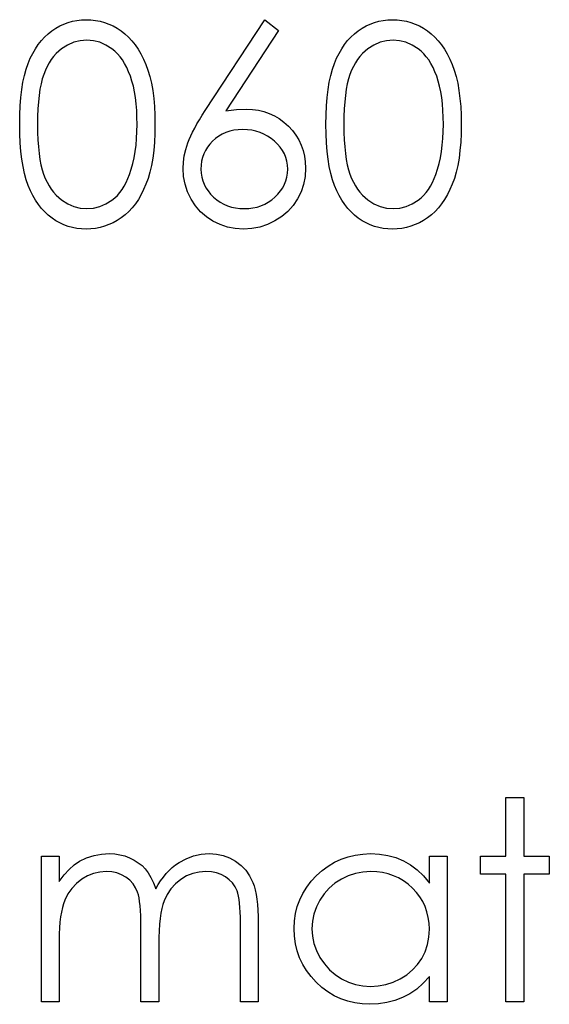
# Model space of a CAD drawing. Header units: inches. Extents: x 1687 to 2505, y -239 to -56.
# Tile 162 of 166: x 1843.294 to 1843.661, y -81.965 to -81.284. Entities that reach past the tile are written whole.
import ezdxf

# ---------------------------------------------------------------- set-up
doc = ezdxf.new("R2010")
doc.units = ezdxf.units.IN
doc.header["$LTSCALE"] = 0.5
doc.header["$MEASUREMENT"] = 0

msp = doc.modelspace()

# ---------------------------------------------------------------- linework, layer by layer
at = {"color": 7, "linetype": 'Continuous'}
for p, q in [((1843.31928, -81.28949), (1843.32207, -81.28792)), ((1843.32207, -81.28792), (1843.32491, -81.28659)), ((1843.32491, -81.28659), (1843.32786, -81.28552)), ((1843.32786, -81.28552), (1843.33087, -81.28466)), ((1843.33087, -81.28466), (1843.33396, -81.28406)), ((1843.33396, -81.28406), (1843.33711, -81.2837)), ((1843.33711, -81.2837), (1843.34037, -81.28359)), ((1843.34037, -81.28359), (1843.34365, -81.2837)), ((1843.34365, -81.2837), (1843.34688, -81.28406)), ((1843.34688, -81.28406), (1843.35, -81.28466)), ((1843.35, -81.28466), (1843.35306, -81.28552)), ((1843.35306, -81.28552), (1843.35604, -81.28659)), ((1843.35604, -81.28659), (1843.35894, -81.28792)), ((1843.35894, -81.28792), (1843.36179, -81.28949)), ((1843.42276, -81.34647), (1843.46389, -81.28359)), ((1843.46389, -81.28359), (1843.47341, -81.29107)), ((1843.53127, -81.28949), (1843.53406, -81.28792)), ((1843.53406, -81.28792), (1843.5369, -81.28659)), ((1843.5369, -81.28659), (1843.53985, -81.28552)), ((1843.53985, -81.28552), (1843.54286, -81.28466)), ((1843.54286, -81.28466), (1843.54596, -81.28406)), ((1843.54596, -81.28406), (1843.5491, -81.2837)), ((1843.5491, -81.2837), (1843.55236, -81.28359)), ((1843.55236, -81.28359), (1843.55564, -81.2837)), ((1843.55564, -81.2837), (1843.55887, -81.28406)), ((1843.55887, -81.28406), (1843.56199, -81.28466)), ((1843.56199, -81.28466), (1843.56506, -81.28552)), ((1843.56506, -81.28552), (1843.56804, -81.28659)), ((1843.56804, -81.28659), (1843.57094, -81.28792)), ((1843.57094, -81.28792), (1843.57378, -81.28949)), ((1843.30929, -81.29805), (1843.31155, -81.29557)), ((1843.31155, -81.29557), (1843.31398, -81.29333)), ((1843.31398, -81.29333), (1843.31657, -81.29129)), ((1843.31657, -81.29129), (1843.31928, -81.28949)), ((1843.36179, -81.28949), (1843.36452, -81.29131)), ((1843.36452, -81.29131), (1843.36714, -81.29336)), ((1843.36714, -81.29336), (1843.36965, -81.29568)), ((1843.47341, -81.29107), (1843.43701, -81.34674)), ((1843.52128, -81.29805), (1843.52354, -81.29557)), ((1843.52354, -81.29557), (1843.52597, -81.29333)), ((1843.52597, -81.29333), (1843.52857, -81.29129)), ((1843.52857, -81.29129), (1843.53127, -81.28949)), ((1843.57378, -81.28949), (1843.57651, -81.29131)), ((1843.57651, -81.29131), (1843.57913, -81.29336)), ((1843.57913, -81.29336), (1843.58165, -81.29568)), ((1843.30517, -81.30371), (1843.30716, -81.30076)), ((1843.30716, -81.30076), (1843.30929, -81.29805)), ((1843.3275, -81.30111), (1843.32334, -81.30374)), ((1843.33178, -81.29921), (1843.3275, -81.30111)), ((1843.33623, -81.29811), (1843.33178, -81.29921)), ((1843.34078, -81.29772), (1843.33623, -81.29811)), ((1843.34528, -81.29811), (1843.34078, -81.29772)), ((1843.34967, -81.29921), (1843.34528, -81.29811)), ((1843.35392, -81.30111), (1843.34967, -81.29921)), ((1843.35809, -81.30374), (1843.35392, -81.30111)), ((1843.36965, -81.29568), (1843.372, -81.29822)), ((1843.372, -81.29822), (1843.37421, -81.30098)), ((1843.37421, -81.30098), (1843.37628, -81.30401)), ((1843.51716, -81.30371), (1843.51915, -81.30076)), ((1843.51915, -81.30076), (1843.52128, -81.29805)), ((1843.5395, -81.30111), (1843.53533, -81.30374)), ((1843.54377, -81.29921), (1843.5395, -81.30111)), ((1843.54822, -81.29811), (1843.54377, -81.29921)), ((1843.55277, -81.29772), (1843.54822, -81.29811)), ((1843.55727, -81.29811), (1843.55277, -81.29772)), ((1843.56166, -81.29921), (1843.55727, -81.29811)), ((1843.56591, -81.30111), (1843.56166, -81.29921)), ((1843.57008, -81.30374), (1843.56591, -81.30111)), ((1843.58165, -81.29568), (1843.58399, -81.29822)), ((1843.58399, -81.29822), (1843.5862, -81.30098)), ((1843.5862, -81.30098), (1843.58827, -81.30401)), ((1843.30164, -81.31025), (1843.30332, -81.30686)), ((1843.30332, -81.30686), (1843.30517, -81.30371)), ((1843.31776, -81.30904), (1843.31616, -81.31116)), ((1843.3195, -81.30708), (1843.31776, -81.30904)), ((1843.32135, -81.30531), (1843.3195, -81.30708)), ((1843.32334, -81.30374), (1843.32135, -81.30531)), ((1843.36007, -81.30534), (1843.35809, -81.30374)), ((1843.36195, -81.30716), (1843.36007, -81.30534)), ((1843.36375, -81.3092), (1843.36195, -81.30716)), ((1843.3654, -81.31147), (1843.36375, -81.3092)), ((1843.37628, -81.30401), (1843.37821, -81.30727)), ((1843.37821, -81.30727), (1843.37998, -81.31078)), ((1843.51363, -81.31025), (1843.51532, -81.30686)), ((1843.51532, -81.30686), (1843.51716, -81.30371)), ((1843.52975, -81.30904), (1843.52815, -81.31116)), ((1843.53149, -81.30708), (1843.52975, -81.30904)), ((1843.53334, -81.30531), (1843.53149, -81.30708)), ((1843.53533, -81.30374), (1843.53334, -81.30531)), ((1843.57207, -81.30534), (1843.57008, -81.30374)), ((1843.57394, -81.30716), (1843.57207, -81.30534)), ((1843.57574, -81.3092), (1843.57394, -81.30716)), ((1843.5774, -81.31147), (1843.57574, -81.3092)), ((1843.58827, -81.30401), (1843.5902, -81.30727)), ((1843.5902, -81.30727), (1843.59197, -81.31078)), ((1843.29877, -81.31779), (1843.30012, -81.31387)), ((1843.30012, -81.31387), (1843.30164, -81.31025)), ((1843.31329, -81.31594), (1843.31205, -81.31859)), ((1843.31467, -81.31345), (1843.31329, -81.31594)), ((1843.31616, -81.31116), (1843.31467, -81.31345)), ((1843.36695, -81.31395), (1843.3654, -81.31147)), ((1843.36838, -81.31665), (1843.36695, -81.31395)), ((1843.37998, -81.31078), (1843.38163, -81.31453)), ((1843.38163, -81.31453), (1843.3831, -81.31856)), ((1843.51076, -81.31779), (1843.51211, -81.31387)), ((1843.51211, -81.31387), (1843.51363, -81.31025)), ((1843.52528, -81.31594), (1843.52404, -81.31859)), ((1843.52666, -81.31345), (1843.52528, -81.31594)), ((1843.52815, -81.31116), (1843.52666, -81.31345)), ((1843.57894, -81.31395), (1843.5774, -81.31147)), ((1843.58038, -81.31665), (1843.57894, -81.31395)), ((1843.59197, -81.31078), (1843.59363, -81.31453)), ((1843.59363, -81.31453), (1843.59509, -81.31856)), ((1843.29656, -81.32679), (1843.29758, -81.32209)), ((1843.29758, -81.32209), (1843.29877, -81.31779)), ((1843.31091, -81.32143), (1843.30992, -81.32452)), ((1843.31205, -81.31859), (1843.31091, -81.32143)), ((1843.36971, -81.31955), (1843.36838, -81.31665)), ((1843.37092, -81.3227), (1843.36971, -81.31955)), ((1843.372, -81.32607), (1843.37092, -81.3227)), ((1843.3831, -81.31856), (1843.38439, -81.32292)), ((1843.50855, -81.32679), (1843.50957, -81.32209)), ((1843.50957, -81.32209), (1843.51076, -81.31779)), ((1843.52291, -81.32143), (1843.52191, -81.32452)), ((1843.52404, -81.31859), (1843.52291, -81.32143)), ((1843.5817, -81.31955), (1843.58038, -81.31665)), ((1843.58292, -81.3227), (1843.5817, -81.31955)), ((1843.58399, -81.32607), (1843.58292, -81.3227)), ((1843.59509, -81.31856), (1843.59639, -81.32292)), ((1843.29576, -81.33186), (1843.29656, -81.32679)), ((1843.30906, -81.32797), (1843.30832, -81.33175)), ((1843.30992, -81.32452), (1843.30906, -81.32797)), ((1843.37297, -81.32966), (1843.372, -81.32607)), ((1843.38439, -81.32292), (1843.38547, -81.32761)), ((1843.38547, -81.32761), (1843.38635, -81.33264)), ((1843.50775, -81.33186), (1843.50855, -81.32679)), ((1843.52106, -81.32797), (1843.52031, -81.33175)), ((1843.52191, -81.32452), (1843.52106, -81.32797)), ((1843.58496, -81.32966), (1843.58399, -81.32607)), ((1843.59639, -81.32292), (1843.59746, -81.32761)), ((1843.59746, -81.32761), (1843.59835, -81.33264)), ((1843.29512, -81.33733), (1843.29576, -81.33186)), ((1843.30774, -81.33592), (1843.30727, -81.34042)), ((1843.30832, -81.33175), (1843.30774, -81.33592)), ((1843.37374, -81.33347), (1843.37297, -81.32966)), ((1843.3744, -81.33752), (1843.37374, -81.33347)), ((1843.38635, -81.33264), (1843.38704, -81.33799)), ((1843.50712, -81.33733), (1843.50775, -81.33186)), ((1843.51973, -81.33592), (1843.51926, -81.34042)), ((1843.52031, -81.33175), (1843.51973, -81.33592)), ((1843.58573, -81.33347), (1843.58496, -81.32966)), ((1843.58639, -81.33752), (1843.58573, -81.33347)), ((1843.59835, -81.33264), (1843.59904, -81.33799)), ((1843.29438, -81.34945), (1843.29466, -81.34321)), ((1843.29466, -81.34321), (1843.29512, -81.33733)), ((1843.30727, -81.34042), (1843.30694, -81.34525)), ((1843.3749, -81.3418), (1843.3744, -81.33752)), ((1843.37528, -81.3463), (1843.3749, -81.3418)), ((1843.38704, -81.33799), (1843.38754, -81.34371)), ((1843.50637, -81.34945), (1843.50665, -81.34321)), ((1843.50665, -81.34321), (1843.50712, -81.33733)), ((1843.51926, -81.34042), (1843.51893, -81.34525)), ((1843.58689, -81.3418), (1843.58639, -81.33752)), ((1843.58728, -81.3463), (1843.58689, -81.3418)), ((1843.59904, -81.33799), (1843.59953, -81.34371)), ((1843.2943, -81.35607), (1843.29438, -81.34945)), ((1843.30694, -81.34525), (1843.30672, -81.35047)), ((1843.37548, -81.35105), (1843.37528, -81.3463)), ((1843.38754, -81.34371), (1843.38782, -81.34972)), ((1843.38782, -81.34972), (1843.38793, -81.35607)), ((1843.41876, -81.35276), (1843.42069, -81.34967)), ((1843.42069, -81.34967), (1843.42276, -81.34647)), ((1843.43701, -81.34674), (1843.44429, -81.34575)), ((1843.44429, -81.34575), (1843.45128, -81.34542)), ((1843.45128, -81.34542), (1843.45547, -81.34561)), ((1843.45547, -81.34561), (1843.4595, -81.34616)), ((1843.4595, -81.34616), (1843.46337, -81.34707)), ((1843.46337, -81.34707), (1843.46707, -81.34837)), ((1843.46707, -81.34837), (1843.4706, -81.35003)), ((1843.4706, -81.35003), (1843.47399, -81.35204)), ((1843.50629, -81.35607), (1843.50637, -81.34945)), ((1843.51893, -81.34525), (1843.51871, -81.35047)), ((1843.58747, -81.35105), (1843.58728, -81.3463)), ((1843.59953, -81.34371), (1843.59981, -81.34972)), ((1843.59981, -81.34972), (1843.59992, -81.35607)), ((1843.29438, -81.36264), (1843.2943, -81.35607)), ((1843.30672, -81.35047), (1843.30666, -81.35602)), ((1843.30667, -81.35602), (1843.30672, -81.36154)), ((1843.37556, -81.35602), (1843.37548, -81.35105)), ((1843.37548, -81.36099), (1843.37556, -81.35602)), ((1843.38793, -81.35607), (1843.38782, -81.36239)), ((1843.41542, -81.35858), (1843.41702, -81.35571)), ((1843.41702, -81.35571), (1843.41876, -81.35276)), ((1843.47399, -81.35204), (1843.4772, -81.35444)), ((1843.4772, -81.35444), (1843.48026, -81.3572)), ((1843.50637, -81.36264), (1843.50629, -81.35607)), ((1843.51871, -81.35047), (1843.51866, -81.35602)), ((1843.51866, -81.35602), (1843.51871, -81.36154)), ((1843.58755, -81.35602), (1843.58747, -81.35105)), ((1843.58747, -81.36099), (1843.58755, -81.35602)), ((1843.59992, -81.35607), (1843.59981, -81.36239)), ((1843.29466, -81.36885), (1843.29438, -81.36264)), ((1843.30672, -81.36154), (1843.30694, -81.36673)), ((1843.37523, -81.36579), (1843.37548, -81.36099)), ((1843.38782, -81.36239), (1843.38754, -81.36838)), ((1843.41274, -81.36391), (1843.41401, -81.36132)), ((1843.41401, -81.36132), (1843.41542, -81.35858)), ((1843.43447, -81.36267), (1843.43209, -81.36405)), ((1843.43701, -81.36154), (1843.43447, -81.36267)), ((1843.43971, -81.36068), (1843.43701, -81.36154)), ((1843.44255, -81.36005), (1843.43971, -81.36068)), ((1843.44553, -81.35969), (1843.44255, -81.36005)), ((1843.44869, -81.35955), (1843.44553, -81.35969)), ((1843.45186, -81.35969), (1843.44868, -81.35955)), ((1843.45489, -81.36005), (1843.45186, -81.35969)), ((1843.45782, -81.36068), (1843.45489, -81.36005)), ((1843.46063, -81.36154), (1843.45782, -81.36068)), ((1843.46331, -81.36267), (1843.46063, -81.36154)), ((1843.46588, -81.36405), (1843.46331, -81.36267)), ((1843.48026, -81.3572), (1843.48305, -81.36024)), ((1843.48305, -81.36024), (1843.48548, -81.36344)), ((1843.48548, -81.36344), (1843.48752, -81.36681)), ((1843.50665, -81.36885), (1843.50637, -81.36264)), ((1843.51871, -81.36154), (1843.51893, -81.36673)), ((1843.58722, -81.36579), (1843.58747, -81.36099)), ((1843.59981, -81.36239), (1843.59953, -81.36838)), ((1843.29512, -81.3747), (1843.29466, -81.36885)), ((1843.30694, -81.36673), (1843.30727, -81.37159)), ((1843.37426, -81.37481), (1843.37482, -81.3704)), ((1843.37482, -81.3704), (1843.37523, -81.36579)), ((1843.38754, -81.36838), (1843.38704, -81.37407)), ((1843.40926, -81.37338), (1843.41073, -81.3688)), ((1843.41073, -81.3688), (1843.41167, -81.36642)), ((1843.41167, -81.36642), (1843.41274, -81.36391)), ((1843.42588, -81.3696), (1843.42425, -81.37178)), ((1843.42776, -81.36755), (1843.42588, -81.3696)), ((1843.42986, -81.36568), (1843.42776, -81.36755)), ((1843.43209, -81.36405), (1843.42986, -81.36568)), ((1843.46833, -81.36568), (1843.46588, -81.36405)), ((1843.47068, -81.36755), (1843.46833, -81.36568)), ((1843.47281, -81.3696), (1843.47068, -81.36755)), ((1843.47466, -81.37178), (1843.47281, -81.3696)), ((1843.48752, -81.36681), (1843.48918, -81.37034)), ((1843.48918, -81.37034), (1843.49047, -81.37407)), ((1843.50712, -81.3747), (1843.50665, -81.36885)), ((1843.51893, -81.36673), (1843.51926, -81.37159)), ((1843.58626, -81.37481), (1843.58681, -81.3704)), ((1843.58681, -81.3704), (1843.58722, -81.36579)), ((1843.59953, -81.36838), (1843.59904, -81.37407)), ((1843.29579, -81.38014), (1843.29512, -81.3747)), ((1843.30727, -81.37159), (1843.30771, -81.37606)), ((1843.30771, -81.37606), (1843.30832, -81.3802)), ((1843.37352, -81.37904), (1843.37426, -81.37481)), ((1843.38704, -81.37407), (1843.38638, -81.3794)), ((1843.40821, -81.37785), (1843.40926, -81.37338)), ((1843.42174, -81.37642), (1843.42086, -81.3789)), ((1843.42287, -81.37404), (1843.42174, -81.37642)), ((1843.42425, -81.37178), (1843.42287, -81.37404)), ((1843.47623, -81.37404), (1843.47466, -81.37178)), ((1843.47753, -81.37642), (1843.47623, -81.37404)), ((1843.47852, -81.3789), (1843.47753, -81.37642)), ((1843.49047, -81.37407), (1843.49141, -81.37796)), ((1843.50778, -81.38014), (1843.50712, -81.3747)), ((1843.51926, -81.37159), (1843.5197, -81.37606)), ((1843.5197, -81.37606), (1843.52031, -81.3802)), ((1843.58551, -81.37904), (1843.58626, -81.37481)), ((1843.59904, -81.37407), (1843.59837, -81.3794)), ((1843.29662, -81.38522), (1843.29579, -81.38014)), ((1843.30832, -81.3802), (1843.30904, -81.38401)), ((1843.30904, -81.38401), (1843.30989, -81.38746)), ((1843.37156, -81.38696), (1843.37263, -81.3831)), ((1843.37263, -81.3831), (1843.37352, -81.37904)), ((1843.38638, -81.3794), (1843.3855, -81.38439)), ((1843.40736, -81.38649), (1843.40758, -81.38224)), ((1843.40758, -81.38224), (1843.40821, -81.37785)), ((1843.42022, -81.38149), (1843.41986, -81.38417)), ((1843.42086, -81.3789), (1843.42022, -81.38149)), ((1843.47921, -81.38149), (1843.47852, -81.3789)), ((1843.47965, -81.38417), (1843.47921, -81.38149)), ((1843.49141, -81.37796), (1843.49196, -81.38202)), ((1843.49196, -81.38202), (1843.49216, -81.38624)), ((1843.50861, -81.38522), (1843.50778, -81.38014)), ((1843.52031, -81.3802), (1843.52103, -81.38401)), ((1843.52103, -81.38401), (1843.52189, -81.38746)), ((1843.58355, -81.38696), (1843.58463, -81.3831)), ((1843.58463, -81.3831), (1843.58551, -81.37904)), ((1843.59837, -81.3794), (1843.59749, -81.38439)), ((1843.29761, -81.38994), (1843.29662, -81.38522)), ((1843.29882, -81.39427), (1843.29761, -81.38994)), ((1843.30989, -81.38746), (1843.31089, -81.39055)), ((1843.31089, -81.39055), (1843.31202, -81.39339)), ((1843.36924, -81.39353), (1843.37034, -81.39066)), ((1843.37034, -81.39066), (1843.37156, -81.38696)), ((1843.38442, -81.38906), (1843.38318, -81.39342)), ((1843.3855, -81.38439), (1843.38442, -81.38906)), ((1843.40772, -81.39204), (1843.40736, -81.38649)), ((1843.41986, -81.38417), (1843.41973, -81.38699)), ((1843.41973, -81.38699), (1843.41986, -81.38978)), ((1843.41986, -81.38978), (1843.42028, -81.39243)), ((1843.47924, -81.39243), (1843.47965, -81.38978)), ((1843.47979, -81.38699), (1843.47965, -81.38417)), ((1843.47965, -81.38978), (1843.47979, -81.38699)), ((1843.49216, -81.38624), (1843.49183, -81.39201)), ((1843.5096, -81.38994), (1843.50861, -81.38522)), ((1843.51082, -81.39427), (1843.5096, -81.38994)), ((1843.52189, -81.38746), (1843.52288, -81.39055)), ((1843.52288, -81.39055), (1843.52401, -81.39339)), ((1843.58123, -81.39353), (1843.58234, -81.39066)), ((1843.58234, -81.39066), (1843.58355, -81.38696)), ((1843.59641, -81.38906), (1843.59517, -81.39342)), ((1843.59749, -81.38439), (1843.59641, -81.38906)), ((1843.3002, -81.39822), (1843.29882, -81.39427)), ((1843.31202, -81.39339), (1843.31326, -81.39604)), ((1843.31326, -81.39604), (1843.31461, -81.39853)), ((1843.36667, -81.39872), (1843.36802, -81.39621)), ((1843.36802, -81.39621), (1843.36924, -81.39353)), ((1843.38172, -81.39742), (1843.38009, -81.40115)), ((1843.38318, -81.39342), (1843.38172, -81.39742)), ((1843.40874, -81.39742), (1843.40772, -81.39204)), ((1843.41048, -81.40261), (1843.40874, -81.39742)), ((1843.42028, -81.39243), (1843.42097, -81.39502)), ((1843.42097, -81.39502), (1843.42193, -81.39748)), ((1843.42193, -81.39748), (1843.42315, -81.39985)), ((1843.47634, -81.39985), (1843.47758, -81.39748)), ((1843.47758, -81.39748), (1843.47855, -81.39502)), ((1843.47855, -81.39502), (1843.47924, -81.39243)), ((1843.49078, -81.3975), (1843.48906, -81.40269)), ((1843.49183, -81.39201), (1843.49078, -81.3975)), ((1843.5122, -81.39822), (1843.51082, -81.39427)), ((1843.52401, -81.39339), (1843.52525, -81.39604)), ((1843.52525, -81.39604), (1843.52661, -81.39853)), ((1843.57866, -81.39872), (1843.58002, -81.39621)), ((1843.58002, -81.39621), (1843.58123, -81.39353)), ((1843.59371, -81.39742), (1843.59208, -81.40115)), ((1843.59517, -81.39342), (1843.59371, -81.39742)), ((1843.30175, -81.40187), (1843.3002, -81.39822)), ((1843.30346, -81.40529), (1843.30175, -81.40187)), ((1843.31461, -81.39853), (1843.3161, -81.40082)), ((1843.3161, -81.40082), (1843.31773, -81.40294)), ((1843.31773, -81.40294), (1843.31947, -81.4049)), ((1843.3619, -81.4051), (1843.36361, -81.40314)), ((1843.36361, -81.40314), (1843.36521, -81.40101)), ((1843.36521, -81.40101), (1843.36667, -81.39872)), ((1843.38009, -81.40115), (1843.37832, -81.40463)), ((1843.41288, -81.40766), (1843.41048, -81.40261)), ((1843.42315, -81.39985), (1843.42467, -81.40209)), ((1843.42467, -81.40209), (1843.42643, -81.40427)), ((1843.42643, -81.40427), (1843.4285, -81.40631)), ((1843.47098, -81.40631), (1843.47305, -81.40427)), ((1843.47305, -81.40427), (1843.47485, -81.40209)), ((1843.47485, -81.40209), (1843.47634, -81.39985)), ((1843.48906, -81.40269), (1843.48664, -81.40763)), ((1843.51374, -81.40187), (1843.5122, -81.39822)), ((1843.51545, -81.40529), (1843.51374, -81.40187)), ((1843.52661, -81.39853), (1843.5281, -81.40082)), ((1843.5281, -81.40082), (1843.52972, -81.40294)), ((1843.52972, -81.40294), (1843.53146, -81.4049)), ((1843.57389, -81.4051), (1843.5756, -81.40314)), ((1843.5756, -81.40314), (1843.5772, -81.40101)), ((1843.5772, -81.40101), (1843.57866, -81.39872)), ((1843.59208, -81.40115), (1843.59031, -81.40463)), ((1843.30531, -81.40846), (1843.30346, -81.40529)), ((1843.3073, -81.41139), (1843.30531, -81.40846)), ((1843.31947, -81.4049), (1843.32135, -81.40667)), ((1843.32135, -81.40667), (1843.32334, -81.40827)), ((1843.32334, -81.40827), (1843.32753, -81.41092)), ((1843.32753, -81.41092), (1843.33184, -81.4128)), ((1843.34975, -81.41282), (1843.354, -81.411)), ((1843.354, -81.411), (1843.35812, -81.40841)), ((1843.35812, -81.40841), (1843.36007, -81.40683)), ((1843.36007, -81.40683), (1843.3619, -81.4051)), ((1843.37435, -81.41092), (1843.37214, -81.41371)), ((1843.37642, -81.40788), (1843.37435, -81.41092)), ((1843.37832, -81.40463), (1843.37642, -81.40788)), ((1843.41589, -81.41233), (1843.41288, -81.40766)), ((1843.4285, -81.40631), (1843.43077, -81.40819)), ((1843.43077, -81.40819), (1843.43314, -81.40982)), ((1843.43314, -81.40982), (1843.43562, -81.4112)), ((1843.43562, -81.4112), (1843.43822, -81.4123)), ((1843.4613, -81.4123), (1843.46389, -81.4112)), ((1843.46389, -81.4112), (1843.46637, -81.40982)), ((1843.46637, -81.40982), (1843.46872, -81.40819)), ((1843.46872, -81.40819), (1843.47098, -81.40631)), ((1843.48664, -81.40763), (1843.4836, -81.41216)), ((1843.5173, -81.40846), (1843.51545, -81.40529)), ((1843.51929, -81.41139), (1843.5173, -81.40846)), ((1843.53146, -81.4049), (1843.53334, -81.40667)), ((1843.53334, -81.40667), (1843.53533, -81.40827)), ((1843.53533, -81.40827), (1843.53952, -81.41092)), ((1843.53952, -81.41092), (1843.54383, -81.4128)), ((1843.56174, -81.41282), (1843.56599, -81.411)), ((1843.56599, -81.411), (1843.57011, -81.40841)), ((1843.57011, -81.40841), (1843.57207, -81.40683)), ((1843.57207, -81.40683), (1843.57389, -81.4051)), ((1843.58634, -81.41092), (1843.58413, -81.41371)), ((1843.58841, -81.40788), (1843.58634, -81.41092)), ((1843.59031, -81.40463), (1843.58841, -81.40788)), ((1843.30942, -81.41412), (1843.3073, -81.41139)), ((1843.31169, -81.41661), (1843.30942, -81.41412)), ((1843.31412, -81.41884), (1843.31169, -81.41661)), ((1843.33184, -81.4128), (1843.33625, -81.41393)), ((1843.33625, -81.41393), (1843.34078, -81.41431)), ((1843.34078, -81.41431), (1843.34533, -81.41396)), ((1843.34533, -81.41396), (1843.34975, -81.41282)), ((1843.36976, -81.41625), (1843.36725, -81.41857)), ((1843.37214, -81.41371), (1843.36976, -81.41625)), ((1843.41945, -81.41644), (1843.41589, -81.41233)), ((1843.42351, -81.42), (1843.41945, -81.41644)), ((1843.43822, -81.4123), (1843.44092, -81.41318)), ((1843.44092, -81.41318), (1843.44377, -81.41382)), ((1843.44377, -81.41382), (1843.44669, -81.41418)), ((1843.44669, -81.41418), (1843.44976, -81.41431)), ((1843.44976, -81.41431), (1843.45282, -81.41418)), ((1843.45282, -81.41418), (1843.45575, -81.41382)), ((1843.45575, -81.41382), (1843.45859, -81.41318)), ((1843.45859, -81.41318), (1843.4613, -81.4123)), ((1843.47996, -81.41619), (1843.47576, -81.41975)), ((1843.4836, -81.41216), (1843.47996, -81.41619)), ((1843.52142, -81.41412), (1843.51929, -81.41139)), ((1843.52368, -81.41661), (1843.52142, -81.41412)), ((1843.52611, -81.41884), (1843.52368, -81.41661)), ((1843.54383, -81.4128), (1843.54825, -81.41393)), ((1843.54825, -81.41393), (1843.55277, -81.41431)), ((1843.55277, -81.41431), (1843.55733, -81.41396)), ((1843.55733, -81.41396), (1843.56174, -81.41282)), ((1843.58176, -81.41625), (1843.57924, -81.41857)), ((1843.58413, -81.41371), (1843.58176, -81.41625)), ((1843.31668, -81.42086), (1843.31412, -81.41884)), ((1843.31936, -81.42262), (1843.31668, -81.42086)), ((1843.32212, -81.42417), (1843.31936, -81.42262)), ((1843.32496, -81.42549), (1843.32212, -81.42417)), ((1843.359, -81.42406), (1843.35607, -81.42538)), ((1843.36184, -81.42246), (1843.359, -81.42406)), ((1843.3646, -81.42064), (1843.36184, -81.42246)), ((1843.36725, -81.41857), (1843.3646, -81.42064)), ((1843.42809, -81.42301), (1843.42351, -81.42)), ((1843.43303, -81.42538), (1843.42809, -81.42301)), ((1843.47096, -81.42282), (1843.4658, -81.42527)), ((1843.47576, -81.41975), (1843.47096, -81.42282)), ((1843.52868, -81.42086), (1843.52611, -81.41884)), ((1843.53135, -81.42262), (1843.52868, -81.42086)), ((1843.53411, -81.42417), (1843.53135, -81.42262)), ((1843.53696, -81.42549), (1843.53411, -81.42417)), ((1843.57099, -81.42406), (1843.56807, -81.42538)), ((1843.57383, -81.42246), (1843.57099, -81.42406)), ((1843.57659, -81.42064), (1843.57383, -81.42246)), ((1843.57924, -81.41857), (1843.57659, -81.42064)), ((1843.32789, -81.42654), (1843.32496, -81.42549)), ((1843.33087, -81.42737), (1843.32789, -81.42654)), ((1843.33396, -81.42798), (1843.33087, -81.42737)), ((1843.33711, -81.42834), (1843.33396, -81.42798)), ((1843.34037, -81.42845), (1843.33711, -81.42834)), ((1843.34365, -81.42834), (1843.34037, -81.42845)), ((1843.34688, -81.42795), (1843.34365, -81.42834)), ((1843.35003, -81.42734), (1843.34688, -81.42795)), ((1843.35309, -81.42649), (1843.35003, -81.42734)), ((1843.35607, -81.42538), (1843.35309, -81.42649)), ((1843.43819, -81.4271), (1843.43303, -81.42538)), ((1843.44355, -81.42812), (1843.43819, -81.4271)), ((1843.4491, -81.42845), (1843.44355, -81.42812)), ((1843.45486, -81.42809), (1843.4491, -81.42845)), ((1843.46041, -81.42704), (1843.45486, -81.42809)), ((1843.4658, -81.42527), (1843.46041, -81.42704)), ((1843.53988, -81.42654), (1843.53696, -81.42549)), ((1843.54286, -81.42737), (1843.53988, -81.42654)), ((1843.54596, -81.42798), (1843.54286, -81.42737)), ((1843.5491, -81.42834), (1843.54596, -81.42798)), ((1843.55236, -81.42845), (1843.5491, -81.42834)), ((1843.55564, -81.42834), (1843.55236, -81.42845)), ((1843.55887, -81.42795), (1843.55564, -81.42834)), ((1843.56202, -81.42734), (1843.55887, -81.42795)), ((1843.56508, -81.42649), (1843.56202, -81.42734)), ((1843.56807, -81.42538), (1843.56508, -81.42649)), ((1843.63083, -81.86228), (1843.63083, -81.82164)), ((1843.63084, -81.82164), (1843.6432, -81.82164)), ((1843.6432, -81.82164), (1843.6432, -81.86228)), ((1843.34578, -81.86178), (1843.35102, -81.86084)), ((1843.35102, -81.86084), (1843.3564, -81.86051)), ((1843.3564, -81.86051), (1843.36005, -81.8607)), ((1843.36005, -81.8607), (1843.36358, -81.86123)), ((1843.41462, -81.86205), (1843.41989, -81.8609)), ((1843.41989, -81.8609), (1843.42538, -81.86051)), ((1843.42538, -81.86051), (1843.43044, -81.86084)), ((1843.43044, -81.86084), (1843.43518, -81.86181)), ((1843.52658, -81.86145), (1843.53174, -81.86076)), ((1843.53174, -81.86076), (1843.53709, -81.86051)), ((1843.53709, -81.86051), (1843.54325, -81.86081)), ((1843.54325, -81.86081), (1843.5491, -81.86172)), ((1843.30931, -81.96297), (1843.30931, -81.86228)), ((1843.30932, -81.86228), (1843.32168, -81.86228)), ((1843.32168, -81.86228), (1843.32168, -81.87978)), ((1843.33209, -81.86818), (1843.33565, -81.86562)), ((1843.33565, -81.86562), (1843.34064, -81.86338)), ((1843.34064, -81.86338), (1843.34578, -81.86178)), ((1843.36358, -81.86123), (1843.36703, -81.86214)), ((1843.36703, -81.86214), (1843.37037, -81.86341)), ((1843.37037, -81.86341), (1843.37355, -81.86498)), ((1843.37355, -81.86498), (1843.37639, -81.86677)), ((1843.37639, -81.86677), (1843.37896, -81.86882)), ((1843.4022, -81.86835), (1843.40457, -81.86672)), ((1843.40457, -81.86672), (1843.40948, -81.86401)), ((1843.40948, -81.86401), (1843.41462, -81.86205)), ((1843.43518, -81.86181), (1843.43963, -81.86346)), ((1843.43963, -81.86346), (1843.44377, -81.86575)), ((1843.44377, -81.86575), (1843.44749, -81.86862)), ((1843.50789, -81.86907), (1843.51225, -81.86644)), ((1843.51225, -81.86644), (1843.51683, -81.86432)), ((1843.51683, -81.86432), (1843.52161, -81.86263)), ((1843.52161, -81.86263), (1843.52658, -81.86145)), ((1843.5491, -81.86172), (1843.55465, -81.86327)), ((1843.55465, -81.86327), (1843.55989, -81.86539)), ((1843.55989, -81.86539), (1843.56484, -81.86818)), ((1843.57784, -81.88091), (1843.57784, -81.86228)), ((1843.57784, -81.86228), (1843.5902, -81.86228)), ((1843.59021, -81.86228), (1843.5902, -81.96297)), ((1843.61317, -81.87464), (1843.61317, -81.86228)), ((1843.61317, -81.86228), (1843.63083, -81.86228)), ((1843.6432, -81.86228), (1843.66087, -81.86228)), ((1843.66087, -81.86228), (1843.66087, -81.87464)), ((1843.3251, -81.87525), (1843.32858, -81.87138)), ((1843.32858, -81.87138), (1843.33209, -81.86818)), ((1843.34545, -81.87423), (1843.34125, -81.87591)), ((1843.34978, -81.87321), (1843.34545, -81.87423)), ((1843.35425, -81.87288), (1843.34978, -81.87321)), ((1843.35806, -81.87312), (1843.35425, -81.87288)), ((1843.36159, -81.87384), (1843.35806, -81.87312)), ((1843.36488, -81.87508), (1843.36159, -81.87384)), ((1843.37896, -81.86882), (1843.38119, -81.87111)), ((1843.38119, -81.87111), (1843.38321, -81.87376)), ((1843.38321, -81.87376), (1843.38511, -81.87693)), ((1843.39375, -81.87668), (1843.39571, -81.87434)), ((1843.39571, -81.87434), (1843.39778, -81.87216)), ((1843.39778, -81.87216), (1843.39993, -81.87017)), ((1843.39993, -81.87017), (1843.4022, -81.86835)), ((1843.41412, -81.87426), (1843.40984, -81.87597)), ((1843.41857, -81.87321), (1843.41412, -81.87426)), ((1843.42323, -81.87288), (1843.41857, -81.87321)), ((1843.42704, -81.8731), (1843.42323, -81.87288)), ((1843.43055, -81.87379), (1843.42704, -81.8731)), ((1843.4338, -81.87495), (1843.43055, -81.87379)), ((1843.44749, -81.86862), (1843.45072, -81.87202)), ((1843.45072, -81.87202), (1843.45343, -81.87591)), ((1843.49972, -81.87572), (1843.50369, -81.87216)), ((1843.50369, -81.87216), (1843.50789, -81.86907)), ((1843.52666, -81.87417), (1843.52169, -81.8758)), ((1843.53185, -81.87321), (1843.52666, -81.87417)), ((1843.53727, -81.87288), (1843.53185, -81.87321)), ((1843.54146, -81.87304), (1843.53726, -81.87288)), ((1843.54549, -81.87359), (1843.54146, -81.87304)), ((1843.54935, -81.87448), (1843.54549, -81.87359)), ((1843.55305, -81.87575), (1843.54935, -81.87448)), ((1843.56484, -81.86818), (1843.5695, -81.87172)), ((1843.5695, -81.87172), (1843.57381, -81.87594)), ((1843.32168, -81.87978), (1843.3251, -81.87525)), ((1843.33352, -81.88118), (1843.33032, -81.88458)), ((1843.33722, -81.87826), (1843.33352, -81.88118)), ((1843.34125, -81.87591), (1843.33722, -81.87826)), ((1843.36786, -81.87679), (1843.36488, -81.87508)), ((1843.37051, -81.87889), (1843.36786, -81.87679)), ((1843.37274, -81.88132), (1843.37051, -81.87889)), ((1843.37454, -81.88408), (1843.37274, -81.88132)), ((1843.38511, -81.87693), (1843.38685, -81.8806)), ((1843.38685, -81.8806), (1843.38845, -81.88483)), ((1843.39011, -81.88193), (1843.39187, -81.87922)), ((1843.39187, -81.87922), (1843.39375, -81.87668)), ((1843.40209, -81.88138), (1843.39894, -81.88483)), ((1843.40579, -81.8784), (1843.40209, -81.88138)), ((1843.40984, -81.87597), (1843.40579, -81.8784)), ((1843.43676, -81.87655), (1843.4338, -81.87495)), ((1843.43938, -81.87853), (1843.43676, -81.87655)), ((1843.44159, -81.8808), (1843.43938, -81.87853)), ((1843.44338, -81.88339), (1843.44159, -81.8808)), ((1843.45343, -81.87591), (1843.45561, -81.88036)), ((1843.45561, -81.88036), (1843.45652, -81.88284)), ((1843.49293, -81.88372), (1843.49608, -81.87961)), ((1843.49608, -81.87961), (1843.49972, -81.87572)), ((1843.5125, -81.88091), (1843.50855, -81.8843)), ((1843.51692, -81.87806), (1843.5125, -81.88091)), ((1843.52169, -81.8758), (1843.51692, -81.87806)), ((1843.55655, -81.87735), (1843.55305, -81.87575)), ((1843.55992, -81.87931), (1843.55655, -81.87735)), ((1843.5631, -81.88165), (1843.55992, -81.87931)), ((1843.57381, -81.87594), (1843.57784, -81.88091)), ((1843.63083, -81.87464), (1843.61317, -81.87464)), ((1843.63083, -81.96297), (1843.63083, -81.87464)), ((1843.66087, -81.87464), (1843.6432, -81.87464)), ((1843.6432, -81.87464), (1843.6432, -81.96297)), ((1843.33032, -81.88458), (1843.32764, -81.88842)), ((1843.37589, -81.88717), (1843.37454, -81.88408)), ((1843.37644, -81.88897), (1843.37589, -81.88717)), ((1843.38845, -81.88483), (1843.39011, -81.88193)), ((1843.39894, -81.88483), (1843.39632, -81.88875)), ((1843.44476, -81.88626), (1843.44338, -81.88339)), ((1843.44531, -81.88792), (1843.44476, -81.88626)), ((1843.44578, -81.88991), (1843.44531, -81.88792)), ((1843.45652, -81.88284), (1843.45729, -81.88563)), ((1843.45729, -81.88563), (1843.45796, -81.88869)), ((1843.4881, -81.89247), (1843.49028, -81.888)), ((1843.49028, -81.888), (1843.49293, -81.88372)), ((1843.50855, -81.8843), (1843.50507, -81.8882)), ((1843.56611, -81.88433), (1843.5631, -81.88165)), ((1843.56887, -81.88728), (1843.56611, -81.88433)), ((1843.57124, -81.8904), (1843.56887, -81.88728)), ((1843.32549, -81.89275), (1843.3246, -81.89518)), ((1843.32764, -81.88842), (1843.32549, -81.89275)), ((1843.37691, -81.89115), (1843.37644, -81.88897)), ((1843.3773, -81.89366), (1843.37691, -81.89115)), ((1843.37763, -81.89656), (1843.3773, -81.89366)), ((1843.39422, -81.89311), (1843.39336, -81.89559)), ((1843.39632, -81.88875), (1843.39422, -81.89311)), ((1843.4462, -81.8922), (1843.44578, -81.88991)), ((1843.44653, -81.89479), (1843.4462, -81.8922)), ((1843.44678, -81.89772), (1843.44653, -81.89479)), ((1843.45796, -81.88869), (1843.45851, -81.89206)), ((1843.45851, -81.89206), (1843.45892, -81.8957)), ((1843.48639, -81.89717), (1843.4881, -81.89247)), ((1843.50207, -81.89264), (1843.49966, -81.89739)), ((1843.50507, -81.8882), (1843.50207, -81.89264)), ((1843.57325, -81.89372), (1843.57124, -81.8904)), ((1843.57491, -81.89719), (1843.57325, -81.89372)), ((1843.32317, -81.90092), (1843.32264, -81.90426)), ((1843.32383, -81.89788), (1843.32317, -81.90092)), ((1843.3246, -81.89518), (1843.32383, -81.89788)), ((1843.37788, -81.89982), (1843.37763, -81.89656)), ((1843.37807, -81.90343), (1843.37788, -81.89982)), ((1843.39201, -81.90172), (1843.39149, -81.90536)), ((1843.39262, -81.89846), (1843.39201, -81.90172)), ((1843.39336, -81.89559), (1843.39262, -81.89846)), ((1843.44697, -81.90095), (1843.44678, -81.89772)), ((1843.44708, -81.90451), (1843.44697, -81.90095)), ((1843.45892, -81.8957), (1843.45923, -81.89965)), ((1843.45923, -81.89965), (1843.45942, -81.9039)), ((1843.48517, -81.90202), (1843.48639, -81.89717)), ((1843.49966, -81.89739), (1843.49795, -81.9023)), ((1843.57618, -81.90084), (1843.57491, -81.89719)), ((1843.57709, -81.90467), (1843.57618, -81.90084)), ((1843.3222, -81.90788), (1843.32193, -81.91182)), ((1843.32264, -81.90426), (1843.3222, -81.90788)), ((1843.37818, -81.90743), (1843.37807, -81.90343)), ((1843.37821, -81.91177), (1843.37818, -81.90743)), ((1843.39149, -81.90536), (1843.3911, -81.90939)), ((1843.44711, -81.90837), (1843.44708, -81.90451)), ((1843.44711, -81.96297), (1843.44711, -81.90837)), ((1843.45942, -81.9039), (1843.45947, -81.90843)), ((1843.45947, -81.90843), (1843.45947, -81.96297)), ((1843.48421, -81.91235), (1843.48446, -81.9071)), ((1843.48446, -81.9071), (1843.48517, -81.90202)), ((1843.4969, -81.90732), (1843.49657, -81.91249)), ((1843.49795, -81.9023), (1843.4969, -81.90732)), ((1843.57764, -81.90868), (1843.57709, -81.90467)), ((1843.32193, -81.91182), (1843.32173, -81.91605)), ((1843.37821, -81.96297), (1843.37821, -81.91177)), ((1843.3908, -81.91381), (1843.39063, -81.91861)), ((1843.3911, -81.90939), (1843.3908, -81.91381)), ((1843.48446, -81.9177), (1843.48421, -81.91235)), ((1843.49657, -81.91249), (1843.49693, -81.91762)), ((1843.57751, -81.91831), (1843.57784, -81.91284)), ((1843.57784, -81.91284), (1843.57764, -81.90868)), ((1843.32173, -81.91605), (1843.32168, -81.9206)), ((1843.32168, -81.9206), (1843.32168, -81.96297)), ((1843.39063, -81.91861), (1843.39058, -81.9238)), ((1843.48517, -81.92286), (1843.48446, -81.9177)), ((1843.49693, -81.91762), (1843.49795, -81.92264)), ((1843.57654, -81.92347), (1843.57751, -81.91831)), ((1843.39058, -81.9238), (1843.39058, -81.96297)), ((1843.48636, -81.92781), (1843.48517, -81.92286)), ((1843.48804, -81.93255), (1843.48636, -81.92781)), ((1843.49795, -81.92264), (1843.49969, -81.92756)), ((1843.49969, -81.92756), (1843.50212, -81.93236)), ((1843.57259, -81.933), (1843.57488, -81.92839)), ((1843.57488, -81.92839), (1843.57654, -81.92347)), ((1843.49022, -81.93711), (1843.48804, -81.93255)), ((1843.50212, -81.93236), (1843.50516, -81.93683)), ((1843.56969, -81.93722), (1843.57259, -81.933)), ((1843.49285, -81.94144), (1843.49022, -81.93711)), ((1843.49597, -81.94555), (1843.49285, -81.94144)), ((1843.50516, -81.93683), (1843.50864, -81.94078)), ((1843.50864, -81.94078), (1843.51261, -81.9442)), ((1843.56224, -81.94431), (1843.56627, -81.941)), ((1843.56627, -81.941), (1843.56969, -81.93722)), ((1843.49958, -81.94947), (1843.49597, -81.94555)), ((1843.50353, -81.95306), (1843.49958, -81.94947)), ((1843.51261, -81.9442), (1843.51705, -81.9471)), ((1843.51705, -81.9471), (1843.52183, -81.94942)), ((1843.52183, -81.94942), (1843.52677, -81.95105)), ((1843.54772, -81.95108), (1843.55277, -81.94945)), ((1843.55277, -81.94945), (1843.55769, -81.94716)), ((1843.55769, -81.94716), (1843.56224, -81.94431)), ((1843.57784, -81.94555), (1843.57356, -81.95019)), ((1843.57784, -81.96297), (1843.57784, -81.94555)), ((1843.50767, -81.95615), (1843.50353, -81.95306)), ((1843.51203, -81.95878), (1843.50767, -81.95615)), ((1843.52677, -81.95105), (1843.53188, -81.95204)), ((1843.53188, -81.95204), (1843.53715, -81.95237)), ((1843.53715, -81.95237), (1843.5425, -81.95204)), ((1843.5425, -81.95204), (1843.54772, -81.95108)), ((1843.56906, -81.95417), (1843.56426, -81.95748)), ((1843.57356, -81.95019), (1843.56906, -81.95417)), ((1843.32168, -81.96297), (1843.30931, -81.96297)), ((1843.39058, -81.96297), (1843.37821, -81.96297)), ((1843.45947, -81.96297), (1843.44711, -81.96297)), ((1843.51656, -81.96093), (1843.51203, -81.95878)), ((1843.52131, -81.96259), (1843.51656, -81.96093)), ((1843.52625, -81.96377), (1843.52131, -81.96259)), ((1843.55396, -81.96214), (1843.54847, -81.96358)), ((1843.55923, -81.96013), (1843.55396, -81.96214)), ((1843.56426, -81.95748), (1843.55923, -81.96013)), ((1843.5902, -81.96297), (1843.57784, -81.96297)), ((1843.6432, -81.96297), (1843.63083, -81.96297)), ((1843.53138, -81.96449), (1843.52625, -81.96377)), ((1843.53671, -81.96474), (1843.53138, -81.96449)), ((1843.5427, -81.96446), (1843.53671, -81.96474)), ((1843.54847, -81.96358), (1843.5427, -81.96446))]:
    msp.add_line(p, q, dxfattribs=at)

doc.saveas('drawing.dxf')
